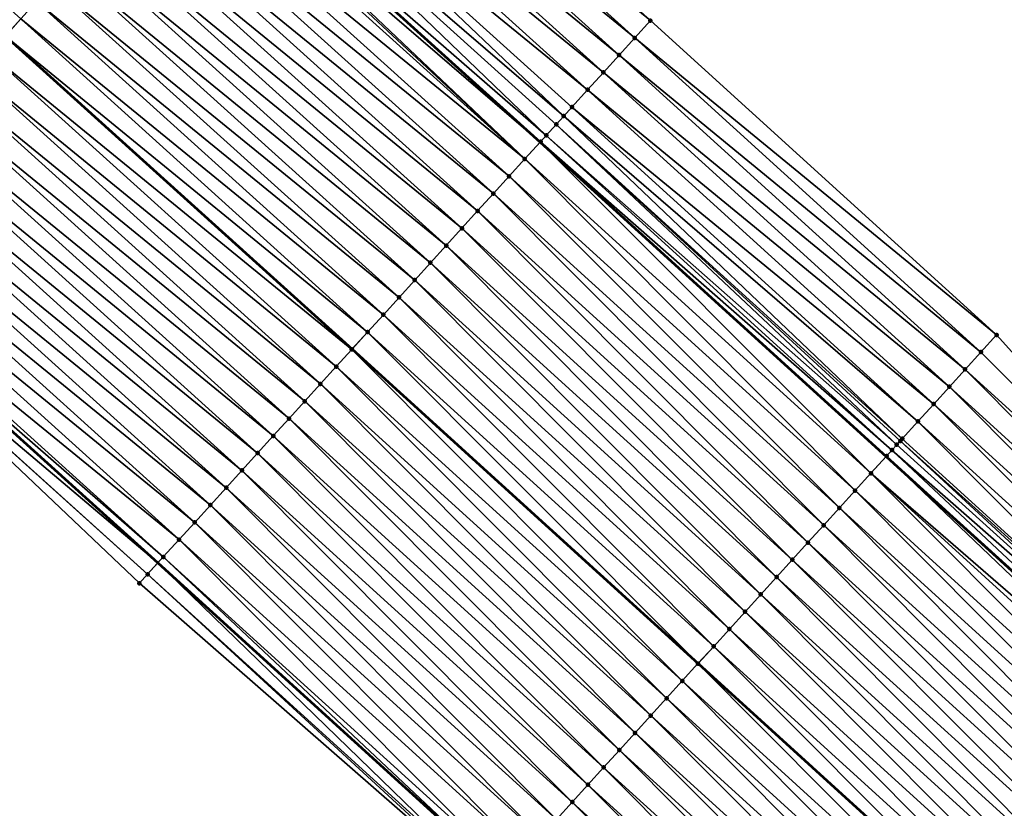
# Model space of a CAD drawing. Header units: feet. Extents: x 2017424 to 2024169, y 808042 to 818730.
# Tile 186 of 256: x 2019128 to 2019170, y 817249 to 817283. Entities that reach past the tile are written whole.
import ezdxf

# ---------------------------------------------------------------- set-up
doc = ezdxf.new("R2010")
doc.units = ezdxf.units.FT
doc.header["$MEASUREMENT"] = 0
for name, color, linetype, lineweight in [('EP_Travel Lane', 172, 'Continuous', 53), ('NB-Road Shots', 141, 'Continuous', 100), ('NB-Road X-Section', 40, 'Continuous', 13), ('STRIPING', 60, 'Continuous', 53)]:
    doc.layers.add(name, color=color, linetype=linetype, lineweight=lineweight)
doc.layers.add('I-77-MM15-17_NB-Surface-BORDER', color=7, linetype='Continuous')
doc.layers.add('I-77-MM15-17_NB-Surface-TIN', color=7, linetype='Continuous')

msp = doc.modelspace()

# ---------------------------------------------------------------- linework, layer by layer
at = {"layer": 'EP_Travel Lane'}
for points in [[(2018985.073937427, 817423.4912636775, 263.0262041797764), (2019000.181863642, 817410.3891753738, 262.8748321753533), (2019015.2915109, 817397.2868091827, 262.7117436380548), (2019030.427213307, 817384.1318589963, 262.5426080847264), (2019045.419234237, 817370.8950168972, 262.3686872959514), (2019060.411304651, 817357.6581311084, 262.203116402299), (2019075.466952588, 817344.3985831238, 262.0585442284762), (2019090.486803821, 817331.1927765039, 261.9129258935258), (2019105.520946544, 817317.9506723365, 261.7715390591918), (2019120.426101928, 817304.6159102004, 261.6282406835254), (2019135.331148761, 817291.2812451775, 261.4633631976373), (2019150.231595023, 817277.829352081, 261.3383087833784), (2019165.037024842, 817264.3838633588, 261.2022592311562), (2019179.87222211, 817250.8965134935, 261.0539170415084), (2019194.609704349, 817237.3771864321, 260.867438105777), (2019209.347330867, 817223.8577270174, 260.7043416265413)], [(2018984.308099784, 817392.0901700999, 262.3623027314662), (2018999.417576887, 817378.9879514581, 262.1726047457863), (2019014.458892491, 817365.9276127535, 261.9940425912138), (2019029.493000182, 817352.7387448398, 261.822046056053), (2019044.527161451, 817339.5498299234, 261.6590692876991), (2019059.44101462, 817326.3642059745, 261.5083338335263), (2019074.392999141, 817313.0818735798, 261.374234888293), (2019089.301963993, 817299.82693746, 261.2459221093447), (2019104.207213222, 817286.4920913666, 261.1213110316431), (2019119.112398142, 817273.1573028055, 260.9838827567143), (2019133.876936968, 817259.8264568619, 260.8269074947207), (2019148.682232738, 817246.3810898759, 260.6677443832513), (2019163.427059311, 817232.9762735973, 260.5117639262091), (2019178.164744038, 817219.4567607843, 260.3580951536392), (2019192.902361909, 817205.9373093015, 260.1935969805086), (2019207.666107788, 817192.4168013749, 260.0226011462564), (2019222.422592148, 817178.9177927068, 259.8709011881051), (2019237.08707226, 817165.4916230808, 259.751925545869), (2019251.732865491, 817151.8721054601, 259.6545377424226), (2019266.378700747, 817138.2525487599, 259.5691820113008), (2019281.054135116, 817124.6303908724, 259.4533578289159), (2019295.722256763, 817111.0352472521, 259.3179440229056), (2019310.345259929, 817097.4885562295, 259.17563194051), (2019324.82708628, 817083.8413021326, 259.0287365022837)]]:
    msp.add_polyline3d(points, dxfattribs=at)
at = {"layer": 'I-77-MM15-17_NB-Surface-BORDER', "color": 3, "linetype": 'Continuous', "lineweight": -3}
for points in [[(2018986.456066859, 817425.0846488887, 263.0327841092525), (2019002.50888911, 817413.0720766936, 262.9231978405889), (2019018.339068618, 817400.8008916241, 262.7397434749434), (2019033.928258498, 817388.1242801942, 262.5669022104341), (2019048.839018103, 817374.7948793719, 262.3834303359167), (2019063.875992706, 817361.6095751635, 262.1868861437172), (2019079.866471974, 817349.3508803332, 262.0824444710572), (2019094.965657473, 817336.2342109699, 261.9521202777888), (2019110.205084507, 817323.1863791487, 261.7784997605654), (2019125.109954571, 817309.8518798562, 261.5776838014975), (2019140.014838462, 817296.5173681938, 261.3796464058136), (2019154.953746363, 817283.0300723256, 261.2573594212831), (2019169.759312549, 817269.5844696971, 261.143956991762), (2019183.268471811, 817254.5996307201, 260.9853961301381), (2019196.653826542, 817239.606620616, 260.7764798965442), (2019211.391404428, 817226.0872090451, 260.6052390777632)], [(2019324.525445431, 817083.5234696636, 259.0168575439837), (2019309.994167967, 817097.1133661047, 259.1600204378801), (2019294.676345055, 817109.9073868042, 259.2542845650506), (2019280.602808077, 817124.1436772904, 259.4284852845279), (2019265.923801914, 817137.7635549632, 259.5430053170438), (2019251.372530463, 817151.4847636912, 259.6337164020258), (2019236.668594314, 817165.041774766, 259.7285835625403), (2019222.13068193, 817178.5988392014, 259.8568050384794), (2019207.478499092, 817192.2118087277, 260.0138645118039), (2019192.555326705, 817205.5592796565, 260.1713774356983), (2019177.413687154, 817218.6384822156, 260.3215726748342), (2019163.095211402, 817232.6147297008, 260.4951970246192), (2019148.160933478, 817245.8074219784, 260.6370065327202), (2019133.089710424, 817258.9601988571, 260.7760595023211), (2019118.656992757, 817272.6485206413, 260.9586559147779), (2019103.771362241, 817286.0051927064, 261.0934921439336), (2019088.866111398, 817299.3400326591, 261.2185314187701), (2019073.958506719, 817312.5930802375, 261.3456651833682), (2019058.815360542, 817325.6603837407, 261.4650958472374), (2019044.039869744, 817338.9944599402, 261.6295203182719), (2019029.20618714, 817352.4118348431, 261.806909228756), (2019013.3686053, 817364.6850217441, 261.9264749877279), (2018998.315566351, 817377.7179933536, 262.1044480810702), (2018983.699811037, 817391.389350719, 262.3112769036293)]]:
    msp.add_polyline3d(points, dxfattribs=at)
at = {"layer": 'I-77-MM15-17_NB-Surface-TIN', "color": 128, "linetype": 'Continuous', "lineweight": -3}
for points in [[(2019128.012747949, 817283.1028304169, 261.2798904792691), (2019113.107545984, 817296.4376266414, 261.4146653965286), (2019127.353565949, 817282.3662451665, 261.2574520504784)], [(2019154.953746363, 817283.0300723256, 261.2573594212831), (2019140.014838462, 817296.5173681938, 261.3796464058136), (2019139.348164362, 817295.7720188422, 261.3957308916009)], [(2019154.28159859, 817282.2896552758, 261.2817522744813), (2019139.348164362, 817295.7720188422, 261.3957308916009), (2019138.681485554, 817295.026673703, 261.4108785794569)], [(2019154.28159859, 817282.2896552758, 261.2817522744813), (2019154.953746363, 817283.0300723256, 261.2573594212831), (2019139.348164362, 817295.7720188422, 261.3957308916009)], [(2019153.60941957, 817281.5492666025, 261.3007619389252), (2019138.681485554, 817295.026673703, 261.4108785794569), (2019138.014824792, 817294.2813124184, 261.4296166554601)], [(2019153.60941957, 817281.5492666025, 261.3007619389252), (2019154.28159859, 817282.2896552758, 261.2817522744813), (2019138.681485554, 817295.026673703, 261.4108785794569)], [(2019152.937225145, 817280.8088919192, 261.3171175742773), (2019138.014824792, 817294.2813124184, 261.4296166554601), (2019137.348161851, 817293.5359530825, 261.4479213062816)], [(2019152.937225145, 817280.8088919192, 261.3171175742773), (2019153.60941957, 817281.5492666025, 261.3007619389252), (2019138.014824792, 817294.2813124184, 261.4296166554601)], [(2019152.264996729, 817280.0685481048, 261.3276172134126), (2019137.348161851, 817293.5359530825, 261.4479213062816), (2019136.681425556, 817292.7906593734, 261.4516323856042)], [(2019152.264996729, 817280.0685481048, 261.3276172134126), (2019152.937225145, 817280.8088919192, 261.3171175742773), (2019137.348161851, 817293.5359530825, 261.4479213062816)], [(2019151.245328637, 817278.945432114, 261.3544513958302), (2019136.681425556, 817292.7906593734, 261.4516323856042), (2019136.014732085, 817292.0453273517, 261.4638630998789)], [(2019151.245328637, 817278.945432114, 261.3544513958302), (2019151.592823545, 817279.328154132, 261.3476322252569), (2019136.681425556, 817292.7906593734, 261.4516323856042)], [(2019151.592823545, 817279.328154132, 261.3476322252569), (2019152.264996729, 817280.0685481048, 261.3276172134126), (2019136.681425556, 817292.7906593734, 261.4516323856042)], [(2019150.492248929, 817278.1162853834, 261.3455624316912), (2019136.014732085, 817292.0453273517, 261.4638630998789), (2019135.347973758, 817291.3000533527, 261.4631911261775)], [(2019150.492248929, 817278.1162853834, 261.3455624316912), (2019150.92056838, 817278.5878346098, 261.3535235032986), (2019136.014732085, 817292.0453273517, 261.4638630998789)], [(2019150.92056838, 817278.5878346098, 261.3535235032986), (2019151.245328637, 817278.945432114, 261.3544513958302), (2019136.014732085, 817292.0453273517, 261.4638630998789)], [(2019135.023870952, 817290.937748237, 261.4665057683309), (2019150.231595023, 817277.829352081, 261.3383087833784), (2019135.331148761, 817291.2812451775, 261.4633631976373)], [(2019150.24819416, 817277.8476232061, 261.3389040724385), (2019135.347973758, 817291.3000533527, 261.4631911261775), (2019135.331148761, 817291.2812451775, 261.4633631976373)], [(2019150.24819416, 817277.8476232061, 261.3389040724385), (2019135.331148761, 817291.2812451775, 261.4633631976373), (2019150.231595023, 817277.829352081, 261.3383087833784)], [(2019150.24819416, 817277.8476232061, 261.3389040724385), (2019150.492248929, 817278.1162853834, 261.3455624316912), (2019135.347973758, 817291.3000533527, 261.4631911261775)], [(2019149.575764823, 817277.1074618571, 261.3147889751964), (2019134.898895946, 817290.7980674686, 261.4652963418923), (2019134.681201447, 817290.5547918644, 261.4597371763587)], [(2019149.575764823, 817277.1074618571, 261.3147889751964), (2019135.023870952, 817290.937748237, 261.4665057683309), (2019134.898895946, 817290.7980674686, 261.4652963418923)], [(2019149.575764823, 817277.1074618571, 261.3147889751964), (2019150.231595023, 817277.829352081, 261.3383087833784), (2019135.023870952, 817290.937748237, 261.4665057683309)], [(2019149.575764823, 817277.1074618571, 261.3147889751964), (2019134.681201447, 817290.5547918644, 261.4597371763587), (2019134.014333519, 817289.8096159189, 261.4372607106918)], [(2019148.903354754, 817276.3672830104, 261.2939932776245), (2019134.014333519, 817289.8096159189, 261.4372607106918), (2019133.347485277, 817289.0644223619, 261.4187005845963)], [(2019148.903354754, 817276.3672830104, 261.2939932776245), (2019149.575764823, 817277.1074618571, 261.3147889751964), (2019134.014333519, 817289.8096159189, 261.4372607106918)], [(2019148.2309528, 817275.6270967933, 261.2745958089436), (2019133.347485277, 817289.0644223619, 261.4187005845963), (2019132.680651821, 817288.3192155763, 261.403082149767)], [(2019148.2309528, 817275.6270967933, 261.2745958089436), (2019148.903354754, 817276.3672830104, 261.2939932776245), (2019133.347485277, 817289.0644223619, 261.4187005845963)], [(2019147.558567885, 817274.8868951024, 261.2581337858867), (2019132.680651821, 817288.3192155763, 261.403082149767), (2019132.013824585, 817287.5740032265, 261.3887010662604)], [(2019147.558567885, 817274.8868951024, 261.2581337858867), (2019148.2309528, 817275.6270967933, 261.2745958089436), (2019132.680651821, 817288.3192155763, 261.403082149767)], [(2019146.886184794, 817274.1466917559, 261.2419858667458), (2019132.013824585, 817287.5740032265, 261.3887010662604), (2019131.346982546, 817286.8288041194, 261.3713751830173)], [(2019146.886184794, 817274.1466917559, 261.2419858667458), (2019147.558567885, 817274.8868951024, 261.2581337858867), (2019132.013824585, 817287.5740032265, 261.3887010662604)], [(2019146.21379441, 817273.4064950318, 261.2245816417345), (2019131.346982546, 817286.8288041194, 261.3713751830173), (2019130.680128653, 817286.0836156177, 261.3516908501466)], [(2019146.21379441, 817273.4064950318, 261.2245816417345), (2019146.886184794, 817274.1466917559, 261.2419858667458), (2019131.346982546, 817286.8288041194, 261.3713751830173)], [(2019145.541381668, 817272.6663186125, 261.2033254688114), (2019130.680128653, 817286.0836156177, 261.3516908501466), (2019130.013263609, 817285.3384370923, 261.3297881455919)], [(2019145.541381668, 817272.6663186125, 261.2033254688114), (2019146.21379441, 817273.4064950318, 261.2245816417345), (2019130.680128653, 817286.0836156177, 261.3516908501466)], [(2019144.868963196, 817271.926147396, 261.1810822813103), (2019130.013263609, 817285.3384370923, 261.3297881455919), (2019129.346397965, 817284.5932591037, 261.307766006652)], [(2019144.868963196, 817271.926147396, 261.1810822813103), (2019145.541381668, 817272.6663186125, 261.2033254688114), (2019130.013263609, 817285.3384370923, 261.3297881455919)], [(2019144.196534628, 817271.1859853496, 261.157099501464), (2019129.346397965, 817284.5932591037, 261.307766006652), (2019128.67956034, 817283.8480560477, 261.2913182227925)], [(2019144.196534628, 817271.1859853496, 261.157099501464), (2019144.868963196, 817271.926147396, 261.1810822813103), (2019129.346397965, 817284.5932591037, 261.307766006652)], [(2019143.524131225, 817270.4458004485, 261.1374523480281), (2019128.67956034, 817283.8480560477, 261.2913182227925), (2019128.012747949, 817283.1028304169, 261.2798904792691)], [(2019143.524131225, 817270.4458004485, 261.1374523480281), (2019144.196534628, 817271.1859853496, 261.157099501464), (2019128.67956034, 817283.8480560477, 261.2913182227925)], [(2019142.851751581, 817269.7055939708, 261.121898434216), (2019128.012747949, 817283.1028304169, 261.2798904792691), (2019127.353565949, 817282.3662451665, 261.2574520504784)], [(2019142.851751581, 817269.7055939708, 261.121898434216), (2019143.524131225, 817270.4458004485, 261.1374523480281), (2019128.012747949, 817283.1028304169, 261.2798904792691)], [(2019169.759312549, 817269.5844696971, 261.143956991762), (2019154.953746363, 817283.0300723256, 261.2573594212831), (2019154.28159859, 817282.2896552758, 261.2817522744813)], [(2019142.174820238, 817268.9604012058, 261.1041327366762), (2019127.345878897, 817282.3576554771, 261.2571903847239), (2019126.679020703, 817281.6124708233, 261.2366504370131)], [(2019127.345878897, 817282.3576554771, 261.2571903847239), (2019142.18711545, 817268.9739330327, 261.1047321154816), (2019127.353565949, 817282.3662451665, 261.2574520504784)], [(2019142.179361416, 817268.9653970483, 261.1045318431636), (2019142.18711545, 817268.9739330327, 261.1047321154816), (2019127.345878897, 817282.3576554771, 261.2571903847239)], [(2019142.174820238, 817268.9604012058, 261.1041327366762), (2019142.179361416, 817268.9653970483, 261.1045318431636), (2019127.345878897, 817282.3576554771, 261.2571903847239)], [(2019142.851751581, 817269.7055939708, 261.121898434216), (2019127.353565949, 817282.3662451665, 261.2574520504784), (2019142.18711545, 817268.9739330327, 261.1047321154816)], [(2019169.087130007, 817268.8440842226, 261.1623590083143), (2019154.28159859, 817282.2896552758, 261.2817522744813), (2019153.60941957, 817281.5492666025, 261.3007619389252)], [(2019169.087130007, 817268.8440842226, 261.1623590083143), (2019169.759312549, 817269.5844696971, 261.143956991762), (2019154.28159859, 817282.2896552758, 261.2817522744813)], [(2019141.506917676, 817268.2252487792, 261.0779354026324), (2019126.679020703, 817281.6124708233, 261.2366504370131), (2019126.01217926, 817280.8672711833, 261.219443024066)], [(2019141.506917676, 817268.2252487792, 261.0779354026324), (2019142.174820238, 817268.9604012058, 261.1041327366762), (2019126.679020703, 817281.6124708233, 261.2366504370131)], [(2019168.414948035, 817268.1036982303, 261.1808592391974), (2019153.60941957, 817281.5492666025, 261.3007619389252), (2019152.937225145, 817280.8088919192, 261.3171175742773)], [(2019168.414948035, 817268.1036982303, 261.1808592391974), (2019169.087130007, 817268.8440842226, 261.1623590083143), (2019153.60941957, 817281.5492666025, 261.3007619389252)], [(2019140.83452593, 817267.4850532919, 261.0602965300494), (2019126.01217926, 817280.8672711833, 261.219443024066), (2019125.345310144, 817280.1220963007, 261.196730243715)], [(2019140.83452593, 817267.4850532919, 261.0602965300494), (2019141.506917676, 817268.2252487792, 261.0779354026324), (2019126.01217926, 817280.8672711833, 261.219443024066)], [(2019167.742758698, 817267.3633189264, 261.1980906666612), (2019152.937225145, 817280.8088919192, 261.3171175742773), (2019152.264996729, 817280.0685481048, 261.3276172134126)], [(2019167.742758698, 817267.3633189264, 261.1980906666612), (2019168.414948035, 817268.1036982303, 261.1808592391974), (2019152.937225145, 817280.8088919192, 261.3171175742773)], [(2019140.162120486, 817266.7448702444, 261.0402977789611), (2019125.345310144, 817280.1220963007, 261.196730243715), (2019124.678447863, 817279.3769153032, 261.1753772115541)], [(2019140.162120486, 817266.7448702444, 261.0402977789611), (2019140.83452593, 817267.4850532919, 261.0602965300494), (2019125.345310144, 817280.1220963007, 261.196730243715)], [(2019167.070531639, 817266.6229738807, 261.208823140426), (2019152.264996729, 817280.0685481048, 261.3276172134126), (2019151.592823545, 817279.328154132, 261.3476322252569)], [(2019167.070531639, 817266.6229738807, 261.208823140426), (2019167.742758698, 817267.3633189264, 261.1980906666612), (2019152.264996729, 817280.0685481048, 261.3276172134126)], [(2019139.489711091, 817266.0046907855, 261.0196182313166), (2019124.678447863, 817279.3769153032, 261.1753772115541), (2019124.011587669, 817278.6317324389, 261.1544393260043)], [(2019139.489711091, 817266.0046907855, 261.0196182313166), (2019140.162120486, 817266.7448702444, 261.0402977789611), (2019124.678447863, 817279.3769153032, 261.1753772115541)], [(2019166.398311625, 817265.8826224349, 261.2207696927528), (2019151.592823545, 817279.328154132, 261.3476322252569), (2019151.245328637, 817278.945432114, 261.3544513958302)], [(2019166.398311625, 817265.8826224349, 261.2207696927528), (2019167.070531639, 817266.6229738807, 261.208823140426), (2019151.592823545, 817279.328154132, 261.3476322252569)], [(2019165.726069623, 817265.1422909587, 261.2289279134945), (2019151.245328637, 817278.945432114, 261.3544513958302), (2019150.92056838, 817278.5878346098, 261.3535235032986)], [(2019165.726069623, 817265.1422909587, 261.2289279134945), (2019166.398311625, 817265.8826224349, 261.2207696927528), (2019151.245328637, 817278.945432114, 261.3544513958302)], [(2019138.8173052, 817265.2645081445, 260.9995423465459), (2019124.011587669, 817278.6317324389, 261.1544393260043), (2019123.34474186, 817277.8865367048, 261.1363633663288)], [(2019138.8173052, 817265.2645081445, 260.9995423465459), (2019139.489711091, 817266.0046907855, 261.0196182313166), (2019124.011587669, 817278.6317324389, 261.1544393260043)], [(2019165.488488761, 817264.8806977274, 261.2273938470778), (2019150.92056838, 817278.5878346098, 261.3535235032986), (2019150.492248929, 817278.1162853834, 261.3455624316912)], [(2019165.488488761, 817264.8806977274, 261.2273938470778), (2019165.640115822, 817265.0476414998, 261.2290830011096), (2019150.92056838, 817278.5878346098, 261.3535235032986)], [(2019165.640115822, 817265.0476414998, 261.2290830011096), (2019165.726069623, 817265.1422909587, 261.2289279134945), (2019150.92056838, 817278.5878346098, 261.3535235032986)], [(2019165.284385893, 817264.6560452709, 261.2192895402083), (2019150.492248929, 817278.1162853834, 261.3455624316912), (2019150.24819416, 817277.8476232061, 261.3389040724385)], [(2019165.284385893, 817264.6560452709, 261.2192895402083), (2019165.488488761, 817264.8806977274, 261.2273938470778), (2019150.492248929, 817278.1162853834, 261.3455624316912)], [(2019138.144888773, 817264.5243350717, 260.9776513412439), (2019123.34474186, 817277.8865367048, 261.1363633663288), (2019122.677868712, 817277.1413654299, 261.1128483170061)], [(2019138.144888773, 817264.5243350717, 260.9776513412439), (2019138.8173052, 817265.2645081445, 260.9995423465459), (2019123.34474186, 817277.8865367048, 261.1363633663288)], [(2019164.38113516, 817263.6620370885, 261.1676391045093), (2019150.231595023, 817277.829352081, 261.3383087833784), (2019149.575764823, 817277.1074618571, 261.3147889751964)], [(2019150.24819416, 817277.8476232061, 261.3389040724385), (2019150.231595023, 817277.829352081, 261.3383087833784), (2019165.037024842, 817264.3838633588, 261.2022592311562)], [(2019164.38113516, 817263.6620370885, 261.1676391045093), (2019165.037024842, 817264.3838633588, 261.2022592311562), (2019150.231595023, 817277.829352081, 261.3383087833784)], [(2019165.053630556, 817264.402138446, 261.203135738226), (2019150.24819416, 817277.8476232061, 261.3389040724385), (2019165.037024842, 817264.3838633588, 261.2022592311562)], [(2019165.053630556, 817264.402138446, 261.203135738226), (2019165.284385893, 817264.6560452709, 261.2192895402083), (2019150.24819416, 817277.8476232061, 261.3389040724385)], [(2019137.472470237, 817263.7841639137, 260.9553970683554), (2019122.677868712, 817277.1413654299, 261.1128483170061), (2019122.01099813, 817276.396191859, 261.0898437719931)], [(2019137.472470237, 817263.7841639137, 260.9553970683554), (2019138.144888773, 817264.5243350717, 260.9776513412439), (2019122.677868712, 817277.1413654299, 261.1128483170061)], [(2019163.708728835, 817262.9218548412, 261.1474877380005), (2019149.575764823, 817277.1074618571, 261.3147889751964), (2019148.903354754, 817276.3672830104, 261.2939932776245)], [(2019163.708728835, 817262.9218548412, 261.1474877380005), (2019164.38113516, 817263.6620370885, 261.1676391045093), (2019149.575764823, 817277.1074618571, 261.3147889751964)], [(2019136.800026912, 817263.0440152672, 260.9288722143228), (2019122.01099813, 817276.396191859, 261.0898437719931), (2019121.344084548, 817275.6510567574, 261.0582847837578)], [(2019136.800026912, 817263.0440152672, 260.9288722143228), (2019137.472470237, 817263.7841639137, 260.9553970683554), (2019122.01099813, 817276.396191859, 261.0898437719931)], [(2019163.036334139, 817262.1816620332, 261.129339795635), (2019148.903354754, 817276.3672830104, 261.2939932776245), (2019148.2309528, 817275.6270967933, 261.2745958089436)], [(2019163.036334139, 817262.1816620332, 261.129339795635), (2019163.708728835, 817262.9218548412, 261.1474877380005), (2019148.903354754, 817276.3672830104, 261.2939932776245)], [(2019136.127559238, 817262.3038887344, 260.8981522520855), (2019121.344084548, 817275.6510567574, 261.0582847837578), (2019120.677185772, 817274.9059084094, 261.0296713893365)], [(2019136.127559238, 817262.3038887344, 260.8981522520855), (2019136.800026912, 817263.0440152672, 260.9288722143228), (2019121.344084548, 817275.6510567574, 261.0582847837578)], [(2019162.363949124, 817261.4414604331, 261.1128597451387), (2019148.2309528, 817275.6270967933, 261.2745958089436), (2019147.558567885, 817274.8868951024, 261.2581337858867)], [(2019162.363949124, 817261.4414604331, 261.1128597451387), (2019163.036334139, 817262.1816620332, 261.129339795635), (2019148.2309528, 817275.6270967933, 261.2745958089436)], [(2019135.455127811, 817261.5637292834, 260.8736771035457), (2019120.677185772, 817274.9059084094, 261.0296713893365), (2019120.010310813, 817274.1607387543, 261.0057961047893)], [(2019135.455127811, 817261.5637292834, 260.8736771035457), (2019136.127559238, 817262.3038887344, 260.8981522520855), (2019120.677185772, 817274.9059084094, 261.0296713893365)], [(2019161.691552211, 817260.7012696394, 261.0943296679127), (2019147.558567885, 817274.8868951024, 261.2581337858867), (2019146.886184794, 817274.1466917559, 261.2419858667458)], [(2019161.691552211, 817260.7012696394, 261.0943296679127), (2019162.363949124, 817261.4414604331, 261.1128597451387), (2019147.558567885, 817274.8868951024, 261.2581337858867)], [(2019134.78268691, 817260.8235784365, 260.8475697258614), (2019120.010310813, 817274.1607387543, 261.0057961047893), (2019119.343508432, 817273.4155041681, 260.9963598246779)], [(2019134.78268691, 817260.8235784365, 260.8475697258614), (2019135.455127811, 817261.5637292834, 260.8736771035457), (2019120.010310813, 817274.1607387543, 261.0057961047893)], [(2019161.019151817, 817259.9610820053, 261.07520023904), (2019146.886184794, 817274.1466917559, 261.2419858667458), (2019146.21379441, 817273.4064950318, 261.2245816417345)], [(2019161.019151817, 817259.9610820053, 261.07520023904), (2019161.691552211, 817260.7012696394, 261.0943296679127), (2019146.886184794, 817274.1466917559, 261.2419858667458)], [(2019134.110354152, 817260.0833293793, 260.8400933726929), (2019119.343508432, 817273.4155041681, 260.9963598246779), (2019119.112398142, 817273.1573028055, 260.9838827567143)], [(2019134.110354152, 817260.0833293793, 260.8400933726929), (2019134.78268691, 817260.8235784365, 260.8475697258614), (2019119.343508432, 817273.4155041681, 260.9963598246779)], [(2019160.346741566, 817259.2209033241, 261.0543723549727), (2019146.21379441, 817273.4064950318, 261.2245816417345), (2019145.541381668, 817272.6663186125, 261.2033254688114)], [(2019160.346741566, 817259.2209033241, 261.0543723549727), (2019161.019151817, 817259.9610820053, 261.07520023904), (2019146.21379441, 817273.4064950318, 261.2245816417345)], [(2019118.676572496, 817272.670389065, 260.9603536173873), (2019133.876936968, 817259.8264568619, 260.8269074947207), (2019119.112398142, 817273.1573028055, 260.9838827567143)], [(2019134.110354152, 817260.0833293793, 260.8400933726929), (2019119.112398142, 817273.1573028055, 260.9838827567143), (2019133.876936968, 817259.8264568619, 260.8269074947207)], [(2019133.437844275, 817259.3432411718, 260.8021028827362), (2019118.676572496, 817272.670389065, 260.9603536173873), (2019118.656992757, 817272.6485206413, 260.9586559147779)], [(2019133.089710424, 817258.9601988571, 260.7760595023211), (2019133.437844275, 817259.3432411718, 260.8021028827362), (2019118.656992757, 817272.6485206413, 260.9586559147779)], [(2019133.437844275, 817259.3432411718, 260.8021028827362), (2019133.876936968, 817259.8264568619, 260.8269074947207), (2019118.676572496, 817272.670389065, 260.9603536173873)], [(2019159.674308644, 817258.48074523, 261.0296389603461), (2019145.541381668, 817272.6663186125, 261.2033254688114), (2019144.868963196, 817271.926147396, 261.1810822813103)], [(2019159.674308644, 817258.48074523, 261.0296389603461), (2019160.346741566, 817259.2209033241, 261.0543723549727), (2019145.541381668, 817272.6663186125, 261.2033254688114)], [(2019159.001882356, 817257.7405811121, 261.006048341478), (2019144.868963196, 817271.926147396, 261.1810822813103), (2019144.196534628, 817271.1859853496, 261.157099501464)], [(2019159.001882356, 817257.7405811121, 261.006048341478), (2019159.674308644, 817258.48074523, 261.0296389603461), (2019144.868963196, 817271.926147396, 261.1810822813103)], [(2019158.329471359, 817257.0004031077, 260.9850920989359), (2019144.196534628, 817271.1859853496, 261.157099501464), (2019143.524131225, 817270.4458004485, 261.1374523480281)], [(2019158.329471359, 817257.0004031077, 260.9850920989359), (2019159.001882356, 817257.7405811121, 261.006048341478), (2019144.196534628, 817271.1859853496, 261.157099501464)], [(2019157.657094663, 817256.2601939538, 260.9700450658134), (2019143.524131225, 817270.4458004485, 261.1374523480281), (2019142.851751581, 817269.7055939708, 261.121898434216)], [(2019157.657094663, 817256.2601939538, 260.9700450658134), (2019158.329471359, 817257.0004031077, 260.9850920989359), (2019143.524131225, 817270.4458004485, 261.1374523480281)], [(2019142.851751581, 817269.7055939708, 261.121898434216), (2019142.18711545, 817268.9739330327, 261.1047321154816), (2019156.992375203, 817255.5285987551, 260.9393739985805)], [(2019157.657094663, 817256.2601939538, 260.9700450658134), (2019142.851751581, 817269.7055939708, 261.121898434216), (2019156.992375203, 817255.5285987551, 260.9393739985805)], [(2019183.268471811, 817254.5996307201, 260.9853961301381), (2019169.759312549, 817269.5844696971, 261.143956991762), (2019169.087130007, 817268.8440842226, 261.1623590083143)], [(2019156.312204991, 817254.7798994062, 260.9164729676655), (2019142.174820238, 817268.9604012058, 261.1041327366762), (2019141.506917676, 817268.2252487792, 261.0779354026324)], [(2019156.984625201, 817255.5200690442, 260.9390164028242), (2019142.179361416, 817268.9653970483, 261.1045318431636), (2019142.174820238, 817268.9604012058, 261.1041327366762)], [(2019156.312204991, 817254.7798994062, 260.9164729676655), (2019156.984625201, 817255.5200690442, 260.9390164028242), (2019142.174820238, 817268.9604012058, 261.1041327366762)], [(2019156.984625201, 817255.5200690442, 260.9390164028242), (2019142.18711545, 817268.9739330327, 261.1047321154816), (2019142.179361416, 817268.9653970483, 261.1045318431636)], [(2019156.984625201, 817255.5200690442, 260.9390164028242), (2019156.992375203, 817255.5285987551, 260.9393739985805), (2019142.18711545, 817268.9739330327, 261.1047321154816)], [(2019183.268471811, 817254.5996307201, 260.9853961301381), (2019169.087130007, 817268.8440842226, 261.1623590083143), (2019168.414948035, 817268.1036982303, 261.1808592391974)], [(2019155.639818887, 817254.039698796, 260.8998051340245), (2019141.506917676, 817268.2252487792, 261.0779354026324), (2019140.83452593, 817267.4850532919, 261.0602965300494)], [(2019155.639818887, 817254.039698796, 260.8998051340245), (2019156.312204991, 817254.7798994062, 260.9164729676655), (2019141.506917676, 817268.2252487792, 261.0779354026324)], [(2019182.592620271, 817253.8625929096, 261.0087079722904), (2019168.414948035, 817268.1036982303, 261.1808592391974), (2019167.742758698, 817267.3633189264, 261.1980906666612)], [(2019182.592620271, 817253.8625929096, 261.0087079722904), (2019183.268471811, 817254.5996307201, 260.9853961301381), (2019168.414948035, 817268.1036982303, 261.1808592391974)], [(2019154.96742176, 817253.2995081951, 260.8812384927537), (2019140.83452593, 817267.4850532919, 261.0602965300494), (2019140.162120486, 817266.7448702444, 261.0402977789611)], [(2019154.96742176, 817253.2995081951, 260.8812384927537), (2019155.639818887, 817254.039698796, 260.8998051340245), (2019140.83452593, 817267.4850532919, 261.0602965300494)], [(2019181.916751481, 817253.1255709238, 261.0292234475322), (2019167.742758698, 817267.3633189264, 261.1980906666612), (2019167.070531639, 817266.6229738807, 261.208823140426)], [(2019181.916751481, 817253.1255709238, 261.0292234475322), (2019182.592620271, 817253.8625929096, 261.0087079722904), (2019167.742758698, 817267.3633189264, 261.1980906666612)], [(2019154.295002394, 817252.5593377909, 260.8588404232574), (2019140.162120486, 817266.7448702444, 261.0402977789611), (2019139.489711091, 817266.0046907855, 261.0196182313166)], [(2019154.295002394, 817252.5593377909, 260.8588404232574), (2019154.96742176, 817253.2995081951, 260.8812384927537), (2019140.162120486, 817266.7448702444, 261.0402977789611)], [(2019181.240874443, 817252.3885565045, 261.0484018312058), (2019167.070531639, 817266.6229738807, 261.208823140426), (2019166.398311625, 817265.8826224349, 261.2207696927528)], [(2019181.240874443, 817252.3885565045, 261.0484018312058), (2019181.916751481, 817253.1255709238, 261.0292234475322), (2019167.070531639, 817266.6229738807, 261.208823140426)], [(2019153.622613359, 817251.8191398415, 260.8416678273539), (2019139.489711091, 817266.0046907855, 261.0196182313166), (2019138.8173052, 817265.2645081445, 260.9995423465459)], [(2019153.622613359, 817251.8191398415, 260.8416678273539), (2019154.295002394, 817252.5593377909, 260.8588404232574), (2019139.489711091, 817266.0046907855, 261.0196182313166)], [(2019180.564957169, 817251.651578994, 261.0610579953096), (2019166.398311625, 817265.8826224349, 261.2207696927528), (2019165.726069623, 817265.1422909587, 261.2289279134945)], [(2019180.564957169, 817251.651578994, 261.0610579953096), (2019181.240874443, 817252.3885565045, 261.0484018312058), (2019166.398311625, 817265.8826224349, 261.2207696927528)], [(2019152.950222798, 817251.078943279, 260.8242321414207), (2019138.8173052, 817265.2645081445, 260.9995423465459), (2019138.144888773, 817264.5243350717, 260.9776513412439)], [(2019152.950222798, 817251.078943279, 260.8242321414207), (2019153.622613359, 817251.8191398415, 260.8416678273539), (2019138.8173052, 817265.2645081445, 260.9995423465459)], [(2019180.374120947, 817251.4435401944, 261.0616462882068), (2019165.640115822, 817265.0476414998, 261.2290830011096), (2019165.488488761, 817264.8806977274, 261.2273938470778)], [(2019180.564957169, 817251.651578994, 261.0610579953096), (2019165.726069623, 817265.1422909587, 261.2289279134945), (2019165.640115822, 817265.0476414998, 261.2290830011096)], [(2019180.374120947, 817251.4435401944, 261.0616462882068), (2019180.564957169, 817251.651578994, 261.0610579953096), (2019165.640115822, 817265.0476414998, 261.2290830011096)], [(2019179.913760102, 817250.941779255, 261.0551290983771), (2019165.284385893, 817264.6560452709, 261.2192895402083), (2019165.053630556, 817264.402138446, 261.203135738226)], [(2019180.374120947, 817251.4435401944, 261.0616462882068), (2019165.488488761, 817264.8806977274, 261.2273938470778), (2019165.284385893, 817264.6560452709, 261.2192895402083)], [(2019179.913760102, 817250.941779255, 261.0551290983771), (2019180.374120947, 817251.4435401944, 261.0616462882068), (2019165.284385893, 817264.6560452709, 261.2192895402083)], [(2019152.27781967, 817250.3387581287, 260.8046314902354), (2019138.144888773, 817264.5243350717, 260.9776513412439), (2019137.472470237, 817263.7841639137, 260.9553970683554)], [(2019152.27781967, 817250.3387581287, 260.8046314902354), (2019152.950222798, 817251.078943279, 260.8242321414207), (2019138.144888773, 817264.5243350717, 260.9776513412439)], [(2019179.546589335, 817250.5416713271, 261.0432787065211), (2019165.037024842, 817264.3838633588, 261.2022592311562), (2019164.38113516, 817263.6620370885, 261.1676391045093)], [(2019165.053630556, 817264.402138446, 261.203135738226), (2019165.037024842, 817264.3838633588, 261.2022592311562), (2019179.87222211, 817250.8965134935, 261.0539170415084)], [(2019179.546589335, 817250.5416713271, 261.0432787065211), (2019179.87222211, 817250.8965134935, 261.0539170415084), (2019165.037024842, 817264.3838633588, 261.2022592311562)], [(2019179.888921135, 817250.9147104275, 261.0544625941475), (2019165.053630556, 817264.402138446, 261.203135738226), (2019179.87222211, 817250.8965134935, 261.0539170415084)], [(2019179.888921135, 817250.9147104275, 261.0544625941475), (2019179.913760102, 817250.941779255, 261.0551290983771), (2019165.053630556, 817264.402138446, 261.203135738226)], [(2019151.605346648, 817249.598636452, 260.7729895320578), (2019137.472470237, 817263.7841639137, 260.9553970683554), (2019136.800026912, 817263.0440152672, 260.9288722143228)], [(2019151.605346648, 817249.598636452, 260.7729895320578), (2019152.27781967, 817250.3387581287, 260.8046314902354), (2019137.472470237, 817263.7841639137, 260.9553970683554)], [(2019178.536617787, 817249.4411854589, 261.0037800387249), (2019164.38113516, 817263.6620370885, 261.1676391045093), (2019163.708728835, 817262.9218548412, 261.1474877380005)], [(2019178.536617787, 817249.4411854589, 261.0037800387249), (2019179.212775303, 817250.1779425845, 261.0300682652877), (2019164.38113516, 817263.6620370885, 261.1676391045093)], [(2019179.212775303, 817250.1779425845, 261.0300682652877), (2019179.546589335, 817250.5416713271, 261.0432787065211), (2019164.38113516, 817263.6620370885, 261.1676391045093)], [(2019150.932865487, 817248.858522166, 260.7399455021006), (2019136.800026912, 817263.0440152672, 260.9288722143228), (2019136.127559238, 817262.3038887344, 260.8981522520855)], [(2019150.932865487, 817248.858522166, 260.7399455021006), (2019151.605346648, 817249.598636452, 260.7729895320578), (2019136.800026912, 817263.0440152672, 260.9288722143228)], [(2019177.860493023, 817248.7043982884, 260.9828010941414), (2019163.708728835, 817262.9218548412, 261.1474877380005), (2019163.036334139, 817262.1816620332, 261.129339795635)], [(2019177.860493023, 817248.7043982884, 260.9828010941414), (2019178.536617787, 817249.4411854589, 261.0037800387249), (2019163.708728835, 817262.9218548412, 261.1474877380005)], [(2019150.260425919, 817248.1183701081, 260.7140670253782), (2019136.127559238, 817262.3038887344, 260.8981522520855), (2019135.455127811, 817261.5637292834, 260.8736771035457)], [(2019150.260425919, 817248.1183701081, 260.7140670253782), (2019150.932865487, 817248.858522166, 260.7399455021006), (2019136.127559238, 817262.3038887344, 260.8981522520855)], [(2019177.184387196, 817247.9675937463, 260.9648918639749), (2019163.036334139, 817262.1816620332, 261.129339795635), (2019162.363949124, 817261.4414604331, 261.1128597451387)], [(2019177.184387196, 817247.9675937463, 260.9648918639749), (2019177.860493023, 817248.7043982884, 260.9828010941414), (2019163.036334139, 817262.1816620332, 261.129339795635)], [(2019149.587998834, 817247.3782067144, 260.6903390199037), (2019135.455127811, 817261.5637292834, 260.8736771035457), (2019134.78268691, 817260.8235784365, 260.8475697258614)], [(2019149.587998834, 817247.3782067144, 260.6903390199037), (2019150.260425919, 817248.1183701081, 260.7140670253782), (2019135.455127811, 817261.5637292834, 260.8736771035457)], [(2019176.508285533, 817247.230785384, 260.9476577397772), (2019162.363949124, 817261.4414604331, 261.1128597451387), (2019161.691552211, 817260.7012696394, 261.0943296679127)], [(2019176.508285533, 817247.230785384, 260.9476577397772), (2019177.184387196, 817247.9675937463, 260.9648918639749), (2019162.363949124, 817261.4414604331, 261.1128597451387)], [(2019148.915657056, 817246.6379658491, 260.6813078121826), (2019134.78268691, 817260.8235784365, 260.8475697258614), (2019134.110354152, 817260.0833293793, 260.8400933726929)], [(2019148.915657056, 817246.6379658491, 260.6813078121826), (2019149.587998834, 817247.3782067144, 260.6903390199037), (2019134.78268691, 817260.8235784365, 260.8475697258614)], [(2019175.832166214, 817246.4939932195, 260.9275612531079), (2019161.691552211, 817260.7012696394, 261.0943296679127), (2019161.019151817, 817259.9610820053, 261.07520023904)], [(2019175.832166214, 817246.4939932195, 260.9275612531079), (2019176.508285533, 817247.230785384, 260.9476577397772), (2019161.691552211, 817260.7012696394, 261.0943296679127)], [(2019134.110354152, 817260.0833293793, 260.8400933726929), (2019133.876936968, 817259.8264568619, 260.8269074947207), (2019148.682232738, 817246.3810898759, 260.6677443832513)], [(2019148.915657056, 817246.6379658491, 260.6813078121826), (2019134.110354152, 817260.0833293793, 260.8400933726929), (2019148.682232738, 817246.3810898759, 260.6677443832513)], [(2019175.156027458, 817245.7572188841, 260.9043141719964), (2019161.019151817, 817259.9610820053, 261.07520023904), (2019160.346741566, 817259.2209033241, 261.0543723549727)], [(2019175.156027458, 817245.7572188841, 260.9043141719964), (2019175.832166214, 817246.4939932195, 260.9275612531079), (2019161.019151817, 817259.9610820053, 261.07520023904)], [(2019148.243140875, 817245.8978833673, 260.6422303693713), (2019133.876936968, 817259.8264568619, 260.8269074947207), (2019133.437844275, 817259.3432411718, 260.8021028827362)], [(2019148.243140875, 817245.8978833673, 260.6422303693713), (2019148.682232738, 817246.3810898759, 260.6677443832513), (2019133.876936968, 817259.8264568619, 260.8269074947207)], [(2019148.160933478, 817245.8074219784, 260.6370065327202), (2019133.437844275, 817259.3432411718, 260.8021028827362), (2019133.089710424, 817258.9601988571, 260.7760595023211)], [(2019148.160933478, 817245.8074219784, 260.6370065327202), (2019148.243140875, 817245.8978833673, 260.6422303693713), (2019133.437844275, 817259.3432411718, 260.8021028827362)], [(2019174.479884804, 817245.0204481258, 260.8804350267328), (2019160.346741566, 817259.2209033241, 261.0543723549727), (2019159.674308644, 817258.48074523, 261.0296389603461)], [(2019174.479884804, 817245.0204481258, 260.8804350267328), (2019175.156027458, 817245.7572188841, 260.9043141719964), (2019160.346741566, 817259.2209033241, 261.0543723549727)], [(2019173.803748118, 817244.2836718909, 260.857523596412), (2019159.674308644, 817258.48074523, 261.0296389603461), (2019159.001882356, 817257.7405811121, 261.006048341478)], [(2019173.803748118, 817244.2836718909, 260.857523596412), (2019174.479884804, 817245.0204481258, 260.8804350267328), (2019159.674308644, 817258.48074523, 261.0296389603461)], [(2019173.127634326, 817243.5468746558, 260.8383231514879), (2019159.001882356, 817257.7405811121, 261.006048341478), (2019158.329471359, 817257.0004031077, 260.9850920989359)], [(2019173.127634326, 817243.5468746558, 260.8383231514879), (2019173.803748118, 817244.2836718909, 260.857523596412), (2019159.001882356, 817257.7405811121, 261.006048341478)], [(2019172.451525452, 817242.8100729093, 260.8199199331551), (2019158.329471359, 817257.0004031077, 260.9850920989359), (2019157.657094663, 817256.2601939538, 260.9700450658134)], [(2019172.451525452, 817242.8100729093, 260.8199199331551), (2019173.127634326, 817243.5468746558, 260.8383231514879), (2019158.329471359, 817257.0004031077, 260.9850920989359)], [(2019157.657094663, 817256.2601939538, 260.9700450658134), (2019156.992375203, 817255.5285987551, 260.9393739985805), (2019171.783166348, 817242.0818038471, 260.7946834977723)], [(2019172.451525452, 817242.8100729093, 260.8199199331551), (2019157.657094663, 817256.2601939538, 260.9700450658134), (2019171.783166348, 817242.0818038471, 260.7946834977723)], [(2019171.099194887, 817241.3365729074, 260.764825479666), (2019156.984625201, 817255.5200690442, 260.9390164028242), (2019156.312204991, 817254.7798994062, 260.9164729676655)], [(2019171.775372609, 817242.073311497, 260.7943892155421), (2019156.992375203, 817255.5285987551, 260.9393739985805), (2019156.984625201, 817255.5200690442, 260.9390164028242)], [(2019171.099194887, 817241.3365729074, 260.764825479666), (2019171.775372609, 817242.073311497, 260.7943892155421), (2019156.984625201, 817255.5200690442, 260.9390164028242)], [(2019171.775372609, 817242.073311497, 260.7943892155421), (2019171.783166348, 817242.0818038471, 260.7946834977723), (2019156.992375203, 817255.5285987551, 260.9393739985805)], [(2019170.423093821, 817240.5997639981, 260.7476879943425), (2019156.312204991, 817254.7798994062, 260.9164729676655), (2019155.639818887, 817254.039698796, 260.8998051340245)], [(2019170.423093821, 817240.5997639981, 260.7476879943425), (2019171.099194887, 817241.3365729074, 260.764825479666), (2019156.312204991, 817254.7798994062, 260.9164729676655)], [(2019169.746991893, 817239.8629558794, 260.7304107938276), (2019155.639818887, 817254.039698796, 260.8998051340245), (2019154.96742176, 817253.2995081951, 260.8812384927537)], [(2019169.746991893, 817239.8629558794, 260.7304107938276), (2019170.423093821, 817240.5997639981, 260.7476879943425), (2019155.639818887, 817254.039698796, 260.8998051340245)], [(2019169.070857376, 817239.1261776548, 260.7078509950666), (2019154.96742176, 817253.2995081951, 260.8812384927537), (2019154.295002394, 817252.5593377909, 260.8588404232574)], [(2019169.070857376, 817239.1261776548, 260.7078509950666), (2019169.746991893, 817239.8629558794, 260.7304107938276), (2019154.96742176, 817253.2995081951, 260.8812384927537)], [(2019168.394738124, 817238.3893854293, 260.6877653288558), (2019154.295002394, 817252.5593377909, 260.8588404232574), (2019153.622613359, 817251.8191398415, 260.8416678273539)], [(2019168.394738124, 817238.3893854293, 260.6877653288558), (2019169.070857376, 817239.1261776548, 260.7078509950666), (2019154.295002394, 817252.5593377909, 260.8588404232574)], [(2019167.718632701, 817237.6525805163, 260.66992163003), (2019153.622613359, 817251.8191398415, 260.8416678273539), (2019152.950222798, 817251.078943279, 260.8242321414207)], [(2019167.718632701, 817237.6525805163, 260.66992163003), (2019168.394738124, 817238.3893854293, 260.6877653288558), (2019153.622613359, 817251.8191398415, 260.8416678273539)], [(2019167.042482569, 817236.9158166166, 260.6448304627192), (2019152.950222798, 817251.078943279, 260.8242321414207), (2019152.27781967, 817250.3387581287, 260.8046314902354)], [(2019167.042482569, 817236.9158166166, 260.6448304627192), (2019167.718632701, 817237.6525805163, 260.66992163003), (2019152.950222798, 817251.078943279, 260.8242321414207)], [(2019166.36631592, 817236.1790678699, 260.6170616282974), (2019152.27781967, 817250.3387581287, 260.8046314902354), (2019151.605346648, 817249.598636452, 260.7729895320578)], [(2019166.36631592, 817236.1790678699, 260.6170616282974), (2019167.042482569, 817236.9158166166, 260.6448304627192), (2019152.27781967, 817250.3387581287, 260.8046314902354)], [(2019165.690133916, 817235.4423332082, 260.586803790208), (2019151.605346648, 817249.598636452, 260.7729895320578), (2019150.932865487, 817248.858522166, 260.7399455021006)], [(2019165.690133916, 817235.4423332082, 260.586803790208), (2019166.36631592, 817236.1790678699, 260.6170616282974), (2019151.605346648, 817249.598636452, 260.7729895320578)]]:
    msp.add_3dface(points, dxfattribs=at)
at = {"layer": 'NB-Road Shots', "lineweight": 100}
for p in [(2019154.953746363, 817283.0300723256, 261.2573594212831), (2019154.28159859, 817282.2896552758, 261.2817522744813), (2019153.60941957, 817281.5492666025, 261.3007619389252), (2019152.937225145, 817280.8088919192, 261.3171175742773), (2019152.264996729, 817280.0685481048, 261.3276172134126), (2019151.592823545, 817279.328154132, 261.3476322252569), (2019151.245328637, 817278.945432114, 261.3544513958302), (2019150.92056838, 817278.5878346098, 261.3535235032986), (2019150.492248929, 817278.1162853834, 261.3455624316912), (2019150.24819416, 817277.8476232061, 261.3389040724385), (2019149.575764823, 817277.1074618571, 261.3147889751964), (2019148.903354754, 817276.3672830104, 261.2939932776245), (2019148.2309528, 817275.6270967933, 261.2745958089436), (2019147.558567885, 817274.8868951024, 261.2581337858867), (2019146.886184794, 817274.1466917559, 261.2419858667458), (2019146.21379441, 817273.4064950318, 261.2245816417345), (2019145.541381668, 817272.6663186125, 261.2033254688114), (2019144.868963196, 817271.926147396, 261.1810822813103), (2019144.196534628, 817271.1859853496, 261.157099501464), (2019143.524131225, 817270.4458004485, 261.1374523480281), (2019142.851751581, 817269.7055939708, 261.121898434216), (2019169.759312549, 817269.5844696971, 261.143956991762), (2019142.174820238, 817268.9604012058, 261.1041327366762), (2019142.179361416, 817268.9653970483, 261.1045318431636), (2019169.087130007, 817268.8440842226, 261.1623590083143), (2019141.506917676, 817268.2252487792, 261.0779354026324), (2019168.414948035, 817268.1036982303, 261.1808592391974), (2019140.83452593, 817267.4850532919, 261.0602965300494), (2019167.742758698, 817267.3633189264, 261.1980906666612), (2019140.162120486, 817266.7448702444, 261.0402977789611), (2019167.070531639, 817266.6229738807, 261.208823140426), (2019139.489711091, 817266.0046907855, 261.0196182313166), (2019166.398311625, 817265.8826224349, 261.2207696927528), (2019138.8173052, 817265.2645081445, 260.9995423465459), (2019165.640115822, 817265.0476414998, 261.2290830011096), (2019165.726069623, 817265.1422909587, 261.2289279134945), (2019165.284385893, 817264.6560452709, 261.2192895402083), (2019165.488488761, 817264.8806977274, 261.2273938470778), (2019138.144888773, 817264.5243350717, 260.9776513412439), (2019165.053630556, 817264.402138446, 261.203135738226), (2019137.472470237, 817263.7841639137, 260.9553970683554), (2019164.38113516, 817263.6620370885, 261.1676391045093), (2019136.800026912, 817263.0440152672, 260.9288722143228), (2019163.708728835, 817262.9218548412, 261.1474877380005), (2019136.127559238, 817262.3038887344, 260.8981522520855), (2019163.036334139, 817262.1816620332, 261.129339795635), (2019135.455127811, 817261.5637292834, 260.8736771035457), (2019162.363949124, 817261.4414604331, 261.1128597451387), (2019134.78268691, 817260.8235784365, 260.8475697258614), (2019161.691552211, 817260.7012696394, 261.0943296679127), (2019134.110354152, 817260.0833293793, 260.8400933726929), (2019161.019151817, 817259.9610820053, 261.07520023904), (2019133.437844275, 817259.3432411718, 260.8021028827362), (2019160.346741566, 817259.2209033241, 261.0543723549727), (2019133.089710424, 817258.9601988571, 260.7760595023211), (2019159.674308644, 817258.48074523, 261.0296389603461), (2019159.001882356, 817257.7405811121, 261.006048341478), (2019158.329471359, 817257.0004031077, 260.9850920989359), (2019157.657094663, 817256.2601939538, 260.9700450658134), (2019156.984625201, 817255.5200690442, 260.9390164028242), (2019156.312204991, 817254.7798994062, 260.9164729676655), (2019155.639818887, 817254.039698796, 260.8998051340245), (2019154.96742176, 817253.2995081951, 260.8812384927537), (2019154.295002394, 817252.5593377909, 260.8588404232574), (2019153.622613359, 817251.8191398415, 260.8416678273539), (2019152.950222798, 817251.078943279, 260.8242321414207), (2019152.27781967, 817250.3387581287, 260.8046314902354), (2019151.605346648, 817249.598636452, 260.7729895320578)]:
    msp.add_point(p, dxfattribs=at)
at = {"layer": 'NB-Road X-Section', "extrusion": (-0.7452600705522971, 0.6667397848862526, 0.006744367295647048), "elevation": -959858.5628947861, "flags": 128}
msp.add_lwpolyline([(-1955383.911625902, 6735.17152783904), (-1955382.911625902, 6735.187612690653), (-1955381.911625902, 6735.202760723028), (-1955380.911625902, 6735.22149922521), (-1955379.911625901, 6735.239804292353), (-1955378.911625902, 6735.243515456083), (-1955377.911625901, 6735.255746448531), (-1955376.911625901, 6735.255074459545), (-1955376.425511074, 6735.258389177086), (-1955376.238082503, 6735.257179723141), (-1955375.911625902, 6735.251620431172), (-1955374.911625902, 6735.229143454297), (-1955373.911625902, 6735.210582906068), (-1955372.911625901, 6735.194964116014), (-1955371.911625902, 6735.180582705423), (-1955370.911625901, 6735.163256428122), (-1955369.911625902, 6735.14357164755), (-1955368.911625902, 6735.12166844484), (-1955367.911625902, 6735.099645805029), (-1955366.911625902, 6735.083197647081), (-1955365.911625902, 6735.071769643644), (-1955364.911625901, 6735.049069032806), (-1955363.911625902, 6735.028528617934), (-1955362.911625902, 6735.011320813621), (-1955361.911625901, 6734.98860751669), (-1955360.911625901, 6734.967253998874), (-1955359.911625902, 6734.946315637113), (-1955358.911625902, 6734.928239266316), (-1955357.911625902, 6734.904723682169), (-1955356.911625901, 6734.881718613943), (-1955355.911625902, 6734.850158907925), (-1955354.911625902, 6734.821544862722), (-1955353.911625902, 6734.797669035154), (-1955352.911625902, 6734.788232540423), (-1955351.911625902, 6734.752225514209), (-1955351.882272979, 6734.750527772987)], dxfattribs=at)
at = {"layer": 'NB-Road X-Section', "extrusion": (-0.7402657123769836, 0.6722686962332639, 0.0078406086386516), "elevation": -945275.3347375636, "flags": 128}
msp.add_lwpolyline([(-1962481.595564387, 7673.027168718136), (-1962480.595564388, 7673.051562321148), (-1962479.595564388, 7673.070572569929), (-1962478.595564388, 7673.086928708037), (-1962477.595564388, 7673.097428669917), (-1962476.595564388, 7673.117444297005), (-1962476.078622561, 7673.124263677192), (-1962475.595564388, 7673.123335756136), (-1962474.958527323, 7673.115374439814), (-1962474.595564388, 7673.108715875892), (-1962473.595564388, 7673.084600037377), (-1962472.595564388, 7673.063803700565), (-1962471.595564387, 7673.044405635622), (-1962470.595564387, 7673.027943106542), (-1962469.595564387, 7673.011794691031), (-1962468.595564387, 7672.994389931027), (-1962467.595564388, 7672.973133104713), (-1962466.595564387, 7672.950889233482), (-1962465.595564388, 7672.926905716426), (-1962464.595564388, 7672.907257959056), (-1962463.595564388, 7672.891703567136), (-1962462.595564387, 7672.87433644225), (-1962462.588813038, 7672.873937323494), (-1962461.595564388, 7672.847739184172), (-1962460.595564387, 7672.830099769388), (-1962459.595564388, 7672.810100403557), (-1962458.595564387, 7672.789420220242), (-1962457.595564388, 7672.769343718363), (-1962456.595564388, 7672.747452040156), (-1962455.595564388, 7672.725197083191), (-1962454.595564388, 7672.698671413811), (-1962453.595564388, 7672.667950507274), (-1962452.595564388, 7672.643474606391), (-1962451.595564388, 7672.617366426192), (-1962450.595564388, 7672.609889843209), (-1962449.595564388, 7672.571898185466), (-1962449.077955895, 7672.545854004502)], dxfattribs=at)
at = {"layer": 'NB-Road X-Section', "extrusion": (-0.7402657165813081, 0.6722686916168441, 0.007840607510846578), "elevation": -945295.3469998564, "flags": 128}
msp.add_lwpolyline([(-1962481.589661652, 7673.069609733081), (-1962480.589661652, 7673.088012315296), (-1962479.589661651, 7673.106513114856), (-1962478.589661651, 7673.123745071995), (-1962477.589661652, 7673.134477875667), (-1962476.589661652, 7673.146424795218), (-1962475.589661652, 7673.154583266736), (-1962475.461807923, 7673.154738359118), (-1962475.236284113, 7673.153049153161), (-1962474.932760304, 7673.144944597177), (-1962474.589661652, 7673.12879029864), (-1962473.589661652, 7673.093292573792), (-1962472.589661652, 7673.073140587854), (-1962471.589661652, 7673.054992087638), (-1962470.589661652, 7673.038511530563), (-1962469.589661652, 7673.019980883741), (-1962468.589661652, 7673.000850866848), (-1962467.589661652, 7672.980022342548), (-1962466.589661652, 7672.955288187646), (-1962465.589661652, 7672.931696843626), (-1962464.589661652, 7672.910739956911), (-1962463.589661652, 7672.895692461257), (-1962462.589661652, 7672.864662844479), (-1962461.589661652, 7672.842118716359), (-1962460.589661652, 7672.825450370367), (-1962459.589661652, 7672.806883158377), (-1962458.589661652, 7672.784484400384), (-1962457.589661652, 7672.767311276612), (-1962456.589661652, 7672.749875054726), (-1962455.589661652, 7672.730273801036), (-1962454.589661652, 7672.698630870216), (-1962453.589661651, 7672.665585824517), (-1962452.589661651, 7672.63970655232), (-1962451.589661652, 7672.615977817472), (-1962450.589661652, 7672.606946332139), (-1962449.589661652, 7672.567867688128), (-1962449.467426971, 7672.5626436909)], dxfattribs=at)
at = {"layer": 'NB-Road X-Section', "extrusion": (-0.7368800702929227, 0.6759716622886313, 0.008371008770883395), "elevation": -935452.7738693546, "flags": 128}
msp.add_lwpolyline([(-1967198.223000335, 8091.952292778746), (-1967197.223000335, 8091.975605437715), (-1967196.223000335, 8091.996121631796), (-1967195.223000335, 8092.015300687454), (-1967194.223000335, 8092.027957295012), (-1967193.94069092, 8092.028545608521), (-1967193.25973854, 8092.022028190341), (-1967193.223000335, 8092.021361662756), (-1967192.71669092, 8092.010177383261), (-1967192.223000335, 8091.996966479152), (-1967191.223000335, 8091.970677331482), (-1967190.223000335, 8091.949697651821), (-1967189.223000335, 8091.931787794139), (-1967188.223000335, 8091.914553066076), (-1967187.223000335, 8091.894455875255), (-1967186.223000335, 8091.871207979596), (-1967185.223000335, 8091.847327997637), (-1967184.223000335, 8091.824415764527), (-1967183.223000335, 8091.805214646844), (-1967182.223000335, 8091.786810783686), (-1967181.223000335, 8091.761279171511), (-1967180.223000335, 8091.731714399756), (-1967179.223000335, 8091.714576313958), (-1967178.223000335, 8091.697298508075), (-1967177.223000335, 8091.674737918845), (-1967176.223000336, 8091.654651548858), (-1967175.223000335, 8091.63680722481), (-1967174.223000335, 8091.611715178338), (-1967173.223000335, 8091.58394537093), (-1967172.223000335, 8091.553686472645), (-1967171.223000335, 8091.526210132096), (-1967170.223000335, 8091.504017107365), (-1967169.223000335, 8091.49036125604), (-1967168.385167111, 8091.462076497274)], dxfattribs=at)
at = {"layer": 'STRIPING'}
msp.add_polyline3d([(2018977.2887416, 817414.5188140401, 262.7992394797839), (2018992.397879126, 817401.4156643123, 262.6440870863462), (2019007.507438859, 817388.3133740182, 262.4673112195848), (2019022.599950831, 817375.208319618, 262.2973581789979), (2019037.637021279, 817362.022923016, 262.1176446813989), (2019052.674259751, 817348.8373790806, 261.9662048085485), (2019067.6497042, 817335.6014366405, 261.8088131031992), (2019082.601657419, 817322.3191320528, 261.6690339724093), (2019097.54316578, 817309.0358494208, 261.5262491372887), (2019112.448399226, 817295.7010174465, 261.3984894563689), (2019127.353565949, 817282.3662451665, 261.2574520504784), (2019142.18711545, 817268.9739330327, 261.1047321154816), (2019156.992375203, 817255.5285987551, 260.9393739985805), (2019171.783166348, 817242.0818038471, 260.7946834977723), (2019186.520814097, 817228.5623249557, 260.6350275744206), (2019201.258451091, 817215.0428559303, 260.4736294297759), (2019216.009253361, 817201.5342542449, 260.2953422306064)], dxfattribs=at)

doc.saveas('drawing.dxf')
